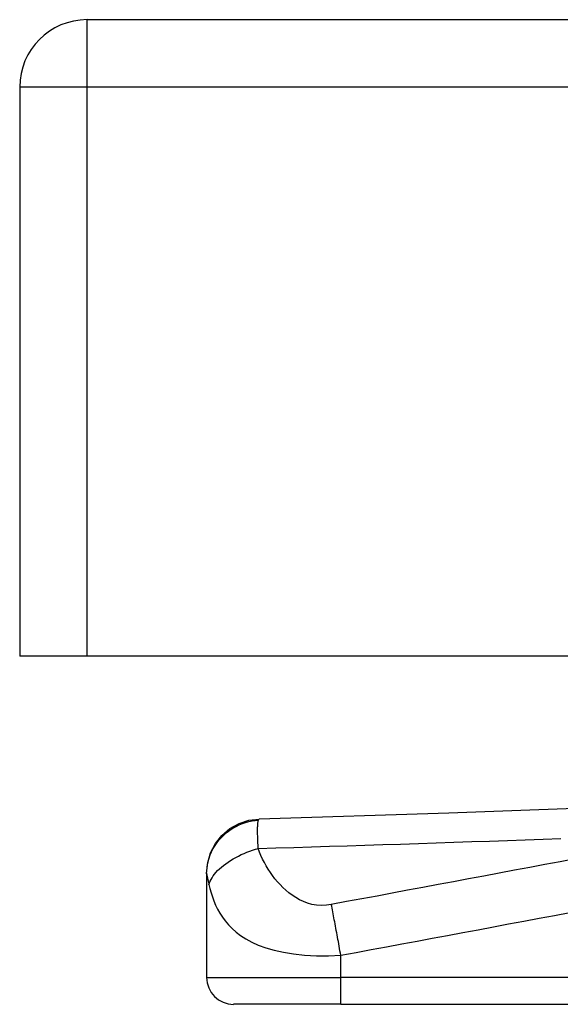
# Model space of a CAD drawing. Header units: inches. Extents: x 11 to 342, y 26 to 169.
# Tile 96 of 218: x 10.52 to 11.314, y 167.736 to 169.181. Entities that reach past the tile are written whole.
import ezdxf

# ---------------------------------------------------------------- set-up
doc = ezdxf.new("R2010")
doc.units = ezdxf.units.IN
doc.header["$MEASUREMENT"] = 0
doc.layers.add('Visible Edges(ANSI)', color=7, linetype='Continuous', lineweight=25)
doc.layers.add('Visible Tangent Edges(ANSI)', color=7, linetype='Continuous', lineweight=25)

msp = doc.modelspace()

# ---------------------------------------------------------------- linework, layer by layer
at = {"layer": 'Visible Edges(ANSI)'}
for p, q in [((10.6194, 169.1806), (82.2244, 169.1806)), ((10.5204, 169.0816), (10.5204, 168.2466)), ((10.6194, 168.2466), (10.5204, 168.2466)), ((82.2244, 168.2466), (10.6194, 168.2466)), ((10.7948, 167.9283), (10.7948, 167.9271)), ((10.7948, 167.9271), (10.7948, 167.775)), ((10.9917, 167.7357), (10.8342, 167.7357)), ((10.9917, 167.7357), (11.6407, 167.7357))]:
    msp.add_line(p, q, dxfattribs=at)
at = {"layer": 'Visible Edges(ANSI)', "flags": 128}
for points in [[(11.4282, 168.0265), (11.15, 168.0163), (10.872, 168.0076)], [(10.7948, 167.9283), (10.7963, 167.9435), (10.8006, 167.9581), (10.8077, 167.9717), (10.8173, 167.9836), (10.829, 167.9935), (10.8423, 168.001), (10.8568, 168.0057), (10.872, 168.0076)]]:
    msp.add_lwpolyline(points, dxfattribs=at)
at = {"layer": 'Visible Edges(ANSI)'}
for centre, radius, start, end in [((10.6194, 169.0816), 0.099, 90, 180), ((10.8342, 167.775), 0.0394, 180, 270)]:
    msp.add_arc(centre, radius, start, end, dxfattribs=at)
at = {"layer": 'Visible Tangent Edges(ANSI)'}
for p, q in [((10.6194, 169.0816), (10.6194, 169.1806)), ((10.6194, 169.0816), (10.5204, 169.0816)), ((10.6194, 168.2466), (10.6194, 169.0816)), ((82.2244, 169.0816), (10.6194, 169.0816)), ((10.9917, 167.775), (10.9917, 167.8076)), ((10.7948, 167.775), (10.9917, 167.775)), ((10.9917, 167.7357), (10.9917, 167.775)), ((11.6407, 167.775), (10.9917, 167.775))]:
    msp.add_line(p, q, dxfattribs=at)
at = {"layer": 'Visible Tangent Edges(ANSI)', "flags": 128}
for points in [[(10.7948, 167.9271), (10.7949, 167.9316), (10.7954, 167.9362), (10.7961, 167.9409), (10.7971, 167.9455), (10.7984, 167.9502), (10.8001, 167.9549), (10.8021, 167.9596), (10.8044, 167.9641), (10.8071, 167.9686), (10.8101, 167.9729), (10.8133, 167.977), (10.8169, 167.9809), (10.8207, 167.9846), (10.8247, 167.9881), (10.8289, 167.9912), (10.8333, 167.9941), (10.8379, 167.9966), (10.8425, 167.9989), (10.8472, 168.0008), (10.852, 168.0024), (10.8567, 168.0037), (10.8615, 168.0047), (10.8661, 168.0054), (10.8708, 168.0058)], [(10.8704, 167.9644), (10.8703, 167.967), (10.8702, 167.9695), (10.8701, 167.9719), (10.87, 167.9743), (10.8699, 167.9765), (10.8698, 167.9787), (10.8697, 167.9808), (10.8697, 167.9828), (10.8696, 167.9847), (10.8696, 167.9866), (10.8695, 167.9884), (10.8695, 167.9903), (10.8696, 167.9923), (10.8696, 167.9941), (10.8696, 167.9957), (10.8697, 167.9973), (10.8698, 167.9987), (10.8699, 168.0001), (10.87, 168.0013), (10.8701, 168.0024), (10.8702, 168.0034), (10.8704, 168.0043), (10.8706, 168.0051), (10.8708, 168.0058)], [(10.8708, 168.0058), (10.8708, 168.006), (10.8709, 168.0061), (10.8709, 168.0063), (10.871, 168.0064), (10.871, 168.0065), (10.8711, 168.0066), (10.8711, 168.0067), (10.8712, 168.0069), (10.8712, 168.0069), (10.8713, 168.007), (10.8713, 168.0071), (10.8714, 168.0072), (10.8714, 168.0073), (10.8715, 168.0073), (10.8715, 168.0074), (10.8716, 168.0074), (10.8716, 168.0075), (10.8717, 168.0075), (10.8717, 168.0076), (10.8718, 168.0076), (10.8718, 168.0076), (10.8719, 168.0076), (10.8719, 168.0076), (10.872, 168.0076)], [(10.8704, 167.9644), (10.8965, 167.9652), (10.9226, 167.9659), (10.9488, 167.9667), (10.9749, 167.9675), (11.001, 167.9683), (11.0271, 167.9691), (11.0533, 167.97), (11.0794, 167.9708), (11.1055, 167.9717), (11.1317, 167.9726), (11.1578, 167.9735), (11.1839, 167.9744), (11.2101, 167.9753), (11.2362, 167.9762), (11.2623, 167.9771), (11.2885, 167.9781), (11.3146, 167.979)], [(10.7982, 167.9117), (10.799, 167.9141), (10.8, 167.9165), (10.8012, 167.919), (10.8027, 167.9215), (10.8044, 167.9241), (10.8063, 167.9266), (10.8085, 167.9292), (10.8109, 167.9319), (10.8136, 167.9345), (10.8165, 167.937), (10.8196, 167.9396), (10.8228, 167.942), (10.8263, 167.9445), (10.8299, 167.9468), (10.8337, 167.9491), (10.8375, 167.9513), (10.8415, 167.9533), (10.8456, 167.9553), (10.8497, 167.9571), (10.8538, 167.9588), (10.858, 167.9604), (10.8621, 167.9619), (10.8663, 167.9632), (10.8704, 167.9644)], [(10.9777, 167.882), (10.9705, 167.881), (10.9633, 167.8807), (10.9562, 167.8812), (10.9494, 167.8823), (10.9429, 167.8841), (10.9367, 167.8865), (10.9309, 167.8892), (10.9255, 167.8923), (10.9204, 167.8957), (10.9156, 167.8993), (10.911, 167.9032), (10.9067, 167.9072), (10.9026, 167.9113), (10.8988, 167.9156), (10.8951, 167.92), (10.8916, 167.9245), (10.8883, 167.9292), (10.8852, 167.9339), (10.8822, 167.9387), (10.8795, 167.9437), (10.8769, 167.9487), (10.8745, 167.9538), (10.8723, 167.9591), (10.8704, 167.9644)], [(11.336, 167.9491), (11.3136, 167.9449), (11.2913, 167.9407), (11.2689, 167.9365), (11.2465, 167.9323), (11.2241, 167.9281), (11.2017, 167.9239), (11.1793, 167.9198), (11.1569, 167.9156), (11.1345, 167.9114), (11.1121, 167.9072), (11.0897, 167.903), (11.0673, 167.8988), (11.0449, 167.8946), (11.0225, 167.8904), (11, 167.8863), (10.9777, 167.882)], [(10.7948, 167.9271), (10.7948, 167.9268), (10.7948, 167.9264), (10.7949, 167.9261), (10.795, 167.9256), (10.795, 167.9252), (10.7951, 167.9247), (10.7952, 167.9241), (10.7954, 167.9235), (10.7955, 167.9229), (10.7957, 167.9223), (10.7958, 167.9216), (10.796, 167.9209), (10.7962, 167.9202), (10.7964, 167.9195), (10.7965, 167.9188), (10.7967, 167.9181), (10.7969, 167.9174), (10.7971, 167.9166), (10.7973, 167.9159), (10.7975, 167.9151), (10.7976, 167.9143), (10.7978, 167.9134), (10.798, 167.9126), (10.7982, 167.9117)], [(10.7982, 167.9117), (10.7996, 167.9056), (10.8013, 167.8994), (10.8033, 167.8933), (10.8055, 167.8873), (10.808, 167.8813), (10.8109, 167.8753), (10.8142, 167.8695), (10.8179, 167.8637), (10.822, 167.858), (10.8267, 167.8524), (10.832, 167.847), (10.838, 167.8417), (10.8447, 167.8366), (10.8523, 167.8317), (10.8609, 167.827), (10.8706, 167.8226), (10.8816, 167.8186), (10.8938, 167.815), (10.9074, 167.812), (10.9224, 167.8095), (10.9386, 167.8077), (10.9558, 167.8068), (10.9736, 167.8068), (10.9917, 167.8076)], [(10.9917, 167.8076), (10.9911, 167.8109), (10.9905, 167.8142), (10.9899, 167.8176), (10.9893, 167.8209), (10.9887, 167.8242), (10.9881, 167.8276), (10.9875, 167.8309), (10.9869, 167.8342), (10.9863, 167.8375), (10.9857, 167.8408), (10.9851, 167.844), (10.9845, 167.8472), (10.9839, 167.8504), (10.9833, 167.8536), (10.9827, 167.8567), (10.9821, 167.8597), (10.9816, 167.8627), (10.981, 167.8657), (10.9804, 167.8686), (10.9799, 167.8714), (10.9793, 167.8742), (10.9788, 167.8769), (10.9783, 167.8795), (10.9777, 167.882)], [(10.9917, 167.8076), (11.014, 167.8117), (11.0364, 167.8159), (11.0588, 167.8201), (11.0812, 167.8243), (11.1036, 167.8285), (11.126, 167.8326), (11.1484, 167.8368), (11.1708, 167.841), (11.1932, 167.8452), (11.2156, 167.8494), (11.238, 167.8536), (11.2604, 167.8578), (11.2828, 167.8619), (11.3052, 167.8661), (11.3276, 167.8703)]]:
    msp.add_lwpolyline(points, dxfattribs=at)

doc.saveas('drawing.dxf')
